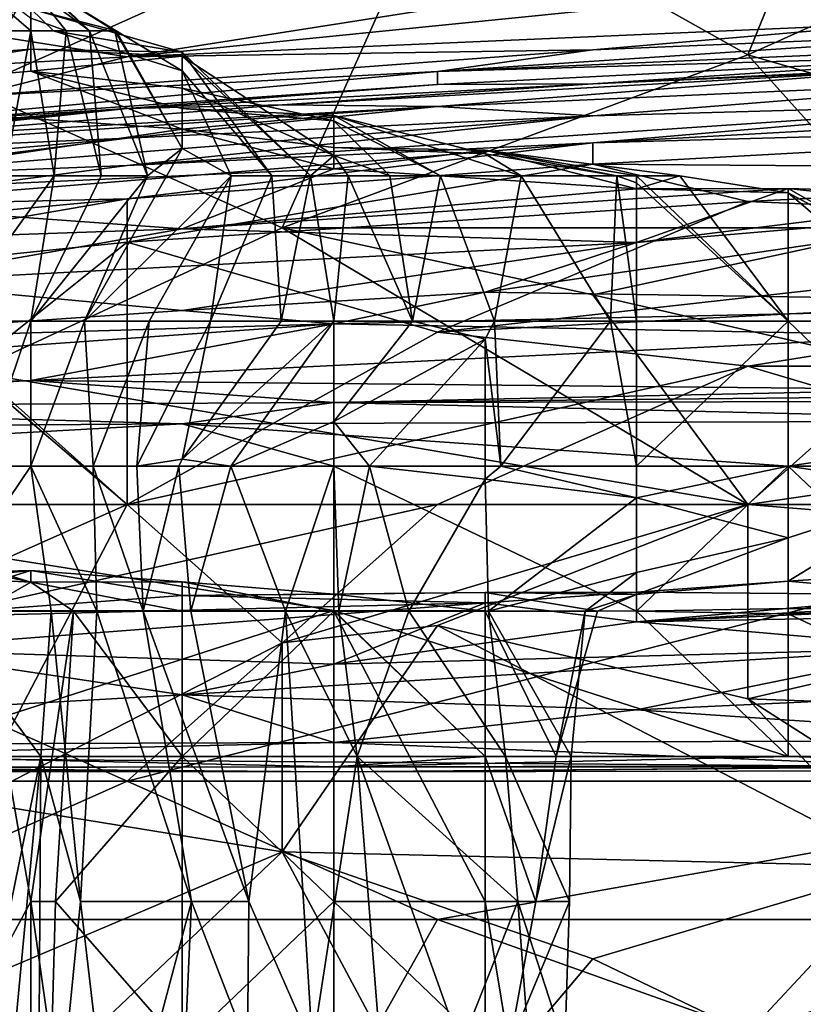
# Model space of a CAD drawing. Extents: x -1.05 to 1.05, y -0.36 to 0.36.
# Tile 73 of 226: x -0.7814 to -0.7523, y 0.2421 to 0.2786. Entities that reach past the tile are written whole.
import ezdxf

# ---------------------------------------------------------------- set-up
doc = ezdxf.new("R2010")
doc.units = 0

msp = doc.modelspace()

# ---------------------------------------------------------------- linework, layer by layer
for points in [[(-0.765884, 0.283746, 0.794857), (-0.754365, 0.277287, 0.785027), (-0.748606, 0.291403, 0.8009)], [(-0.742847, 0.282475, 0.789942), (-0.748606, 0.291403, 0.8009), (-0.754365, 0.277287, 0.785027)], [(-0.79468, 0.276003, 0.795621), (-0.783162, 0.276003, 0.791528), (-0.777402, 0.28627, 0.800036)], [(-0.79468, 0.276003, 0.795621), (-0.777402, 0.28627, 0.800036), (-0.79468, 0.28627, 0.804726)], [(-0.765884, 0.283746, 0.794857), (-0.777402, 0.28627, 0.800036), (-0.783162, 0.276003, 0.791528)], [(-0.783162, 0.276003, 0.791528), (-0.771643, 0.27087, 0.781942), (-0.765884, 0.283746, 0.794857)], [(-0.771643, 0.27087, 0.781942), (-0.754365, 0.277287, 0.785027), (-0.765884, 0.283746, 0.794857)], [(-0.780974, 0.278172, 0.161682), (-0.786593, 0.283021, 0.158953), (-0.780974, 0.278642, 0.162688)], [(-0.780974, 0.278172, 0.161682), (-0.781795, 0.278172, 0.158953), (-0.786593, 0.283021, 0.158953)], [(-0.754365, 0.277287, 0.785027), (-0.737088, 0.272272, 0.775197), (-0.742847, 0.282475, 0.789942)], [(-0.780974, 0.280248, 0.170159), (-0.780974, 0.280121, 0.173894), (-0.778798, 0.278172, 0.170159)], [(-0.780974, 0.27981, 0.166424), (-0.780974, 0.280248, 0.170159), (-0.778798, 0.278172, 0.170159)], [(-0.777402, 0.277209, 0.480305), (-0.788921, 0.279023, 0.509794), (-0.760125, 0.279924, 0.49505)], [(-0.777859, 0.278172, 0.177629), (-0.780974, 0.280121, 0.173894), (-0.777802, 0.278172, 0.181365)], [(-0.780974, 0.280121, 0.173894), (-0.780974, 0.27899, 0.181365), (-0.777802, 0.278172, 0.181365)], [(-0.778798, 0.278172, 0.170159), (-0.780974, 0.280121, 0.173894), (-0.777859, 0.278172, 0.177629)], [(-0.777402, 0.277209, 0.480305), (-0.748606, 0.280118, 0.490135), (-0.748606, 0.278458, 0.470475)], [(-0.777402, 0.277209, 0.480305), (-0.760125, 0.279924, 0.49505), (-0.748606, 0.280118, 0.490135)], [(-0.779662, 0.278172, 0.166424), (-0.780974, 0.27981, 0.166424), (-0.778798, 0.278172, 0.170159)], [(-0.780974, 0.278642, 0.162688), (-0.780974, 0.27981, 0.166424), (-0.779662, 0.278172, 0.166424)], [(-0.800439, 0.275909, 0.49505), (-0.788921, 0.279023, 0.509794), (-0.777402, 0.277209, 0.480305)], [(-0.786593, 0.278907, 0.181365), (-0.797831, 0.276226, 0.192571), (-0.780974, 0.27899, 0.181365)], [(-0.797831, 0.276226, 0.192571), (-0.780974, 0.277497, 0.188835), (-0.780974, 0.27899, 0.181365)], [(-0.777802, 0.278172, 0.181365), (-0.780974, 0.27899, 0.181365), (-0.780131, 0.278172, 0.1851)], [(-0.780974, 0.27899, 0.181365), (-0.780974, 0.277497, 0.188835), (-0.775355, 0.277385, 0.1851)], [(-0.780974, 0.27899, 0.181365), (-0.775355, 0.277385, 0.1851), (-0.780131, 0.278172, 0.1851)], [(-0.780974, 0.278172, 0.161682), (-0.780974, 0.278642, 0.162688), (-0.779662, 0.278172, 0.166424)], [(-0.777402, 0.277209, 0.480305), (-0.748606, 0.278458, 0.470475), (-0.760125, 0.277463, 0.46556)], [(-0.765884, 0.276667, 0.455731), (-0.742847, 0.278189, 0.460645), (-0.725569, 0.278412, 0.445901)], [(-0.765884, 0.276667, 0.455731), (-0.725569, 0.278412, 0.445901), (-0.742847, 0.277349, 0.421326)], [(-0.760125, 0.277463, 0.46556), (-0.748606, 0.278458, 0.470475), (-0.742847, 0.278189, 0.460645)], [(-0.781944, 0.272788, 0.162688), (-0.780974, 0.278172, 0.161682), (-0.780101, 0.272788, 0.166424)], [(-0.780974, 0.278172, 0.161682), (-0.781944, 0.272788, 0.162688), (-0.781795, 0.278172, 0.158953)], [(-0.780101, 0.272788, 0.166424), (-0.780974, 0.278172, 0.161682), (-0.779662, 0.278172, 0.166424)], [(-0.775355, 0.277385, 0.1851), (-0.775355, 0.276686, 0.181365), (-0.780131, 0.278172, 0.1851)], [(-0.780131, 0.278172, 0.1851), (-0.775355, 0.276686, 0.181365), (-0.777802, 0.278172, 0.181365)], [(-0.780101, 0.272788, 0.166424), (-0.779662, 0.278172, 0.166424), (-0.778356, 0.272788, 0.170159)], [(-0.779662, 0.278172, 0.166424), (-0.778798, 0.278172, 0.170159), (-0.778356, 0.272788, 0.170159)], [(-0.776644, 0.272788, 0.173894), (-0.778798, 0.278172, 0.170159), (-0.777859, 0.278172, 0.177629)], [(-0.778356, 0.272788, 0.170159), (-0.778798, 0.278172, 0.170159), (-0.776644, 0.272788, 0.173894)], [(-0.777802, 0.278172, 0.181365), (-0.775355, 0.273808, 0.177629), (-0.777859, 0.278172, 0.177629)], [(-0.775355, 0.273808, 0.177629), (-0.776644, 0.272788, 0.173894), (-0.777859, 0.278172, 0.177629)], [(-0.775355, 0.276686, 0.181365), (-0.775355, 0.273808, 0.177629), (-0.777802, 0.278172, 0.181365)], [(-0.765884, 0.276667, 0.455731), (-0.760125, 0.277463, 0.46556), (-0.742847, 0.278189, 0.460645)], [(-0.760125, 0.276209, 0.382007), (-0.742847, 0.277349, 0.421326), (-0.725569, 0.277727, 0.372178)], [(-0.760125, 0.276209, 0.382007), (-0.725569, 0.277727, 0.372178), (-0.737088, 0.277316, 0.357433)], [(-0.797831, 0.276226, 0.192571), (-0.792212, 0.275699, 0.196306), (-0.780974, 0.277497, 0.188835)], [(-0.792212, 0.275699, 0.196306), (-0.780974, 0.276682, 0.192571), (-0.780974, 0.277497, 0.188835)], [(-0.783162, 0.275746, 0.46556), (-0.760125, 0.277463, 0.46556), (-0.765884, 0.276667, 0.455731)], [(-0.783162, 0.275746, 0.46556), (-0.777402, 0.277209, 0.480305), (-0.760125, 0.277463, 0.46556)], [(-0.780974, 0.277497, 0.188835), (-0.780974, 0.276682, 0.192571), (-0.775355, 0.277231, 0.188835)], [(-0.780974, 0.277497, 0.188835), (-0.775355, 0.277231, 0.188835), (-0.775355, 0.277385, 0.1851)], [(-0.772025, 0.272788, 0.1851), (-0.775355, 0.277385, 0.1851), (-0.770593, 0.272788, 0.188835)], [(-0.775355, 0.277385, 0.1851), (-0.775355, 0.277231, 0.188835), (-0.770593, 0.272788, 0.188835)], [(-0.775355, 0.276686, 0.181365), (-0.775355, 0.277385, 0.1851), (-0.772025, 0.272788, 0.1851)], [(-0.771643, 0.27087, 0.781942), (-0.748606, 0.27087, 0.775369), (-0.754365, 0.277287, 0.785027)], [(-0.765884, 0.276181, 0.431156), (-0.765884, 0.276667, 0.455731), (-0.742847, 0.277349, 0.421326)], [(-0.765884, 0.276181, 0.431156), (-0.742847, 0.277349, 0.421326), (-0.760125, 0.276209, 0.382007)], [(-0.760125, 0.276209, 0.382007), (-0.737088, 0.277316, 0.357433), (-0.748606, 0.276711, 0.342688)], [(-0.748606, 0.27087, 0.775369), (-0.737088, 0.272272, 0.775197), (-0.754365, 0.277287, 0.785027)], [(-0.783162, 0.275746, 0.46556), (-0.800439, 0.275909, 0.49505), (-0.777402, 0.277209, 0.480305)], [(-0.780974, 0.276682, 0.192571), (-0.775355, 0.276041, 0.196306), (-0.775355, 0.277231, 0.188835)], [(-0.769735, 0.273551, 0.192571), (-0.775355, 0.277231, 0.188835), (-0.775355, 0.276041, 0.196306)], [(-0.770593, 0.272788, 0.188835), (-0.775355, 0.277231, 0.188835), (-0.769735, 0.273551, 0.192571)], [(-0.792212, 0.275699, 0.196306), (-0.775355, 0.274528, 0.203776), (-0.780974, 0.276682, 0.192571)], [(-0.788921, 0.274557, 0.445901), (-0.765884, 0.276667, 0.455731), (-0.765884, 0.276181, 0.431156)], [(-0.765884, 0.276667, 0.455731), (-0.788921, 0.274557, 0.445901), (-0.783162, 0.275746, 0.46556)], [(-0.780974, 0.276682, 0.192571), (-0.775355, 0.275291, 0.200041), (-0.775355, 0.276041, 0.196306)], [(-0.780974, 0.276682, 0.192571), (-0.775355, 0.274528, 0.203776), (-0.775355, 0.275291, 0.200041)], [(-0.77354, 0.272788, 0.181365), (-0.775355, 0.276686, 0.181365), (-0.772025, 0.272788, 0.1851)], [(-0.775355, 0.273808, 0.177629), (-0.775355, 0.276686, 0.181365), (-0.77354, 0.272788, 0.181365)], [(-0.771643, 0.275424, 0.352518), (-0.760125, 0.276209, 0.382007), (-0.748606, 0.276711, 0.342688)], [(-0.765884, 0.275364, 0.327944), (-0.771643, 0.275424, 0.352518), (-0.748606, 0.276711, 0.342688)], [(-0.765884, 0.275364, 0.327944), (-0.748606, 0.276711, 0.342688), (-0.742847, 0.276397, 0.318114)], [(-0.777402, 0.275296, 0.426241), (-0.765884, 0.276181, 0.431156), (-0.760125, 0.276209, 0.382007)], [(-0.771643, 0.275424, 0.352518), (-0.777402, 0.275296, 0.426241), (-0.760125, 0.276209, 0.382007)], [(-0.742847, 0.276397, 0.318114), (-0.760125, 0.275015, 0.308284), (-0.765884, 0.275364, 0.327944)], [(-0.742847, 0.275498, 0.298455), (-0.760125, 0.275015, 0.308284), (-0.742847, 0.276397, 0.318114)], [(-0.777402, 0.275296, 0.426241), (-0.788921, 0.274557, 0.445901), (-0.765884, 0.276181, 0.431156)], [(-0.783162, 0.265527, 0.780112), (-0.771643, 0.27087, 0.781942), (-0.783162, 0.276003, 0.791528)], [(-0.775355, 0.276041, 0.196306), (-0.775355, 0.275291, 0.200041), (-0.769735, 0.27484, 0.196306)], [(-0.775355, 0.276041, 0.196306), (-0.769735, 0.27484, 0.196306), (-0.769735, 0.273551, 0.192571)], [(-0.792212, 0.275699, 0.196306), (-0.792212, 0.272042, 0.214982), (-0.775355, 0.274528, 0.203776)], [(-0.777402, 0.273182, 0.298455), (-0.760125, 0.275015, 0.308284), (-0.742847, 0.275498, 0.298455)], [(-0.777402, 0.273182, 0.298455), (-0.742847, 0.275498, 0.298455), (-0.760125, 0.274023, 0.29354)], [(-0.760125, 0.274023, 0.29354), (-0.742847, 0.275498, 0.298455), (-0.731328, 0.275617, 0.29354)], [(-0.760125, 0.274023, 0.29354), (-0.731328, 0.275617, 0.29354), (-0.731328, 0.274812, 0.288625)], [(-0.800439, 0.273348, 0.450816), (-0.788921, 0.274557, 0.445901), (-0.777402, 0.275296, 0.426241)], [(-0.800439, 0.273048, 0.426241), (-0.800439, 0.273348, 0.450816), (-0.777402, 0.275296, 0.426241)], [(-0.79468, 0.273651, 0.401667), (-0.800439, 0.273048, 0.426241), (-0.777402, 0.275296, 0.426241)], [(-0.79468, 0.273437, 0.347603), (-0.765884, 0.275364, 0.327944), (-0.777402, 0.274195, 0.318114)], [(-0.79468, 0.273437, 0.347603), (-0.788921, 0.274072, 0.357433), (-0.765884, 0.275364, 0.327944)], [(-0.79468, 0.273651, 0.401667), (-0.777402, 0.275296, 0.426241), (-0.788921, 0.274072, 0.357433)], [(-0.788921, 0.274072, 0.357433), (-0.777402, 0.275296, 0.426241), (-0.771643, 0.275424, 0.352518)], [(-0.788921, 0.274072, 0.357433), (-0.771643, 0.275424, 0.352518), (-0.765884, 0.275364, 0.327944)], [(-0.777402, 0.274195, 0.318114), (-0.765884, 0.275364, 0.327944), (-0.760125, 0.275015, 0.308284)], [(-0.775355, 0.275291, 0.200041), (-0.769735, 0.275038, 0.200041), (-0.769735, 0.27484, 0.196306)], [(-0.775355, 0.275291, 0.200041), (-0.775355, 0.274528, 0.203776), (-0.769735, 0.275038, 0.200041)], [(-0.788921, 0.272724, 0.308284), (-0.777402, 0.274195, 0.318114), (-0.760125, 0.275015, 0.308284)], [(-0.788921, 0.272724, 0.308284), (-0.760125, 0.275015, 0.308284), (-0.777402, 0.273182, 0.298455)], [(-0.775355, 0.274528, 0.203776), (-0.769735, 0.27384, 0.207512), (-0.769735, 0.275038, 0.200041)], [(-0.764116, 0.273604, 0.203776), (-0.769735, 0.275038, 0.200041), (-0.769735, 0.27384, 0.207512)], [(-0.762783, 0.272788, 0.203776), (-0.769735, 0.275038, 0.200041), (-0.764116, 0.273604, 0.203776)], [(-0.762783, 0.272788, 0.203776), (-0.765773, 0.272788, 0.200041), (-0.769735, 0.275038, 0.200041)], [(-0.769735, 0.27484, 0.196306), (-0.769735, 0.275038, 0.200041), (-0.765773, 0.272788, 0.200041)], [(-0.767652, 0.272788, 0.196306), (-0.769735, 0.27484, 0.196306), (-0.765773, 0.272788, 0.200041)], [(-0.769735, 0.273551, 0.192571), (-0.769735, 0.27484, 0.196306), (-0.767652, 0.272788, 0.196306)], [(-0.760125, 0.273224, 0.288625), (-0.760125, 0.274023, 0.29354), (-0.731328, 0.274812, 0.288625)], [(-0.760125, 0.273224, 0.288625), (-0.731328, 0.274812, 0.288625), (-0.731328, 0.27301, 0.28371)], [(-0.769735, 0.273053, 0.211247), (-0.775355, 0.274528, 0.203776), (-0.792212, 0.272042, 0.214982)], [(-0.775355, 0.274528, 0.203776), (-0.769735, 0.273053, 0.211247), (-0.769735, 0.27384, 0.207512)], [(-0.800439, 0.272141, 0.323029), (-0.79468, 0.273437, 0.347603), (-0.777402, 0.274195, 0.318114)], [(-0.788921, 0.272724, 0.308284), (-0.800439, 0.272141, 0.323029), (-0.777402, 0.274195, 0.318114)], [(-0.788921, 0.27167, 0.29354), (-0.777402, 0.273182, 0.298455), (-0.760125, 0.274023, 0.29354)], [(-0.788921, 0.27167, 0.29354), (-0.760125, 0.274023, 0.29354), (-0.777402, 0.271941, 0.288625)], [(-0.777402, 0.271941, 0.288625), (-0.760125, 0.274023, 0.29354), (-0.760125, 0.273224, 0.288625)], [(-0.778979, 0.267404, 0.177629), (-0.775355, 0.273808, 0.177629), (-0.77354, 0.272788, 0.181365)], [(-0.776644, 0.272788, 0.173894), (-0.775355, 0.273808, 0.177629), (-0.778979, 0.267404, 0.177629)], [(-0.769735, 0.27384, 0.207512), (-0.769735, 0.273053, 0.211247), (-0.764116, 0.273743, 0.207512)], [(-0.769735, 0.27384, 0.207512), (-0.764116, 0.273743, 0.207512), (-0.764116, 0.273604, 0.203776)], [(-0.769735, 0.273053, 0.211247), (-0.758497, 0.272317, 0.214982), (-0.764116, 0.273743, 0.207512)], [(-0.764116, 0.273743, 0.207512), (-0.758497, 0.272317, 0.214982), (-0.756893, 0.272788, 0.211247)], [(-0.758497, 0.272788, 0.209123), (-0.764116, 0.273743, 0.207512), (-0.756893, 0.272788, 0.211247)], [(-0.758497, 0.272788, 0.209123), (-0.759223, 0.272788, 0.207512), (-0.764116, 0.273743, 0.207512)], [(-0.764116, 0.273604, 0.203776), (-0.764116, 0.273743, 0.207512), (-0.759223, 0.272788, 0.207512)], [(-0.770593, 0.272788, 0.188835), (-0.769735, 0.273551, 0.192571), (-0.769199, 0.272788, 0.192571)], [(-0.769199, 0.272788, 0.192571), (-0.769735, 0.273551, 0.192571), (-0.767652, 0.272788, 0.196306)], [(-0.762783, 0.272788, 0.203776), (-0.764116, 0.273604, 0.203776), (-0.759223, 0.272788, 0.207512)], [(-0.792212, 0.272042, 0.214982), (-0.775355, 0.270829, 0.222453), (-0.769735, 0.273053, 0.211247)], [(-0.788921, 0.272724, 0.308284), (-0.777402, 0.273182, 0.298455), (-0.788921, 0.27167, 0.29354)], [(-0.777402, 0.270331, 0.28371), (-0.777402, 0.271941, 0.288625), (-0.760125, 0.273224, 0.288625)], [(-0.777402, 0.270331, 0.28371), (-0.760125, 0.273224, 0.288625), (-0.754365, 0.27184, 0.28371)], [(-0.769735, 0.273053, 0.211247), (-0.775355, 0.270829, 0.222453), (-0.758497, 0.272317, 0.214982)], [(-0.754365, 0.27184, 0.28371), (-0.760125, 0.273224, 0.288625), (-0.731328, 0.27301, 0.28371)], [(-0.731328, 0.27301, 0.28371), (-0.731328, 0.27087, 0.280773), (-0.754365, 0.27184, 0.28371)], [(-0.780974, 0.267404, 0.174055), (-0.783968, 0.267404, 0.166424), (-0.780101, 0.272788, 0.166424)], [(-0.783968, 0.267404, 0.166424), (-0.781944, 0.272788, 0.162688), (-0.780101, 0.272788, 0.166424)], [(-0.780974, 0.267404, 0.174055), (-0.776644, 0.272788, 0.173894), (-0.778979, 0.267404, 0.177629)], [(-0.776644, 0.272788, 0.173894), (-0.780974, 0.267404, 0.174055), (-0.778356, 0.272788, 0.170159)], [(-0.778356, 0.272788, 0.170159), (-0.780974, 0.267404, 0.174055), (-0.780101, 0.272788, 0.166424)], [(-0.776582, 0.267404, 0.181365), (-0.778979, 0.267404, 0.177629), (-0.77354, 0.272788, 0.181365)], [(-0.776582, 0.267404, 0.181365), (-0.77354, 0.272788, 0.181365), (-0.774304, 0.267404, 0.1851)], [(-0.774304, 0.267404, 0.1851), (-0.772025, 0.272788, 0.1851), (-0.771679, 0.267404, 0.188835)], [(-0.774304, 0.267404, 0.1851), (-0.77354, 0.272788, 0.181365), (-0.772025, 0.272788, 0.1851)], [(-0.772025, 0.272788, 0.1851), (-0.770593, 0.272788, 0.188835), (-0.771679, 0.267404, 0.188835)], [(-0.770593, 0.272788, 0.188835), (-0.769735, 0.267404, 0.191464), (-0.771679, 0.267404, 0.188835)], [(-0.769735, 0.267404, 0.191464), (-0.770593, 0.272788, 0.188835), (-0.769199, 0.272788, 0.192571)], [(-0.769735, 0.267404, 0.191464), (-0.769199, 0.272788, 0.192571), (-0.766814, 0.267404, 0.196306)], [(-0.769199, 0.272788, 0.192571), (-0.767652, 0.272788, 0.196306), (-0.766814, 0.267404, 0.196306)], [(-0.766814, 0.267404, 0.196306), (-0.767652, 0.272788, 0.196306), (-0.765773, 0.272788, 0.200041)], [(-0.763769, 0.267404, 0.200041), (-0.766814, 0.267404, 0.196306), (-0.765773, 0.272788, 0.200041)], [(-0.765773, 0.272788, 0.200041), (-0.762783, 0.272788, 0.203776), (-0.763769, 0.267404, 0.200041)], [(-0.763769, 0.267404, 0.200041), (-0.762783, 0.272788, 0.203776), (-0.759461, 0.267404, 0.203776)], [(-0.759461, 0.267404, 0.203776), (-0.762783, 0.272788, 0.203776), (-0.759223, 0.272788, 0.207512)], [(-0.758497, 0.267404, 0.204498), (-0.759461, 0.267404, 0.203776), (-0.759223, 0.272788, 0.207512)], [(-0.758497, 0.267404, 0.204498), (-0.759223, 0.272788, 0.207512), (-0.758497, 0.272534, 0.207512)], [(-0.759223, 0.272788, 0.207512), (-0.758497, 0.272788, 0.209123), (-0.758497, 0.272534, 0.207512)], [(-0.758497, 0.272317, 0.214982), (-0.752878, 0.272159, 0.211247), (-0.756893, 0.272788, 0.211247)], [(-0.752878, 0.267404, 0.207933), (-0.758497, 0.272534, 0.207512), (-0.758497, 0.272788, 0.209123)], [(-0.752878, 0.267404, 0.207933), (-0.758497, 0.272788, 0.209123), (-0.756893, 0.272788, 0.211247)], [(-0.752878, 0.267404, 0.207933), (-0.756893, 0.272788, 0.211247), (-0.752878, 0.272159, 0.211247)], [(-0.775355, 0.270829, 0.222453), (-0.758497, 0.27032, 0.226188), (-0.752878, 0.272323, 0.214982)], [(-0.775355, 0.270829, 0.222453), (-0.752878, 0.272323, 0.214982), (-0.758497, 0.272317, 0.214982)], [(-0.758497, 0.267404, 0.204498), (-0.758497, 0.272534, 0.207512), (-0.752878, 0.267404, 0.207933)], [(-0.752878, 0.272323, 0.214982), (-0.758497, 0.27032, 0.226188), (-0.747259, 0.271699, 0.218717)], [(-0.758497, 0.272317, 0.214982), (-0.752878, 0.272323, 0.214982), (-0.752878, 0.272159, 0.211247)], [(-0.752878, 0.272323, 0.214982), (-0.747259, 0.271699, 0.218717), (-0.747259, 0.272148, 0.214982)], [(-0.752878, 0.272323, 0.214982), (-0.747259, 0.272148, 0.214982), (-0.747259, 0.269149, 0.211247)], [(-0.752878, 0.272159, 0.211247), (-0.752878, 0.272323, 0.214982), (-0.747259, 0.269149, 0.211247)], [(-0.803451, 0.269853, 0.226188), (-0.775355, 0.270829, 0.222453), (-0.792212, 0.272042, 0.214982)], [(-0.79468, 0.270318, 0.288625), (-0.777402, 0.271941, 0.288625), (-0.800439, 0.267959, 0.28371)], [(-0.800439, 0.267959, 0.28371), (-0.777402, 0.271941, 0.288625), (-0.777402, 0.270331, 0.28371)], [(-0.79468, 0.270318, 0.288625), (-0.788921, 0.27167, 0.29354), (-0.777402, 0.271941, 0.288625)], [(-0.777402, 0.270331, 0.28371), (-0.754365, 0.27184, 0.28371), (-0.765884, 0.266987, 0.278795)], [(-0.754365, 0.27184, 0.28371), (-0.731328, 0.27087, 0.280773), (-0.765884, 0.266987, 0.278795)], [(-0.747259, 0.267404, 0.210427), (-0.752878, 0.267404, 0.207933), (-0.752878, 0.272159, 0.211247)], [(-0.747259, 0.269149, 0.211247), (-0.747259, 0.267404, 0.210427), (-0.752878, 0.272159, 0.211247)], [(-0.764116, 0.268477, 0.237394), (-0.73602, 0.268045, 0.241129), (-0.741639, 0.27176, 0.218717)], [(-0.758497, 0.27032, 0.226188), (-0.764116, 0.268477, 0.237394), (-0.741639, 0.27176, 0.218717)], [(-0.747259, 0.271699, 0.218717), (-0.758497, 0.27032, 0.226188), (-0.741639, 0.27176, 0.218717)], [(-0.803451, 0.269853, 0.226188), (-0.786593, 0.268852, 0.233658), (-0.775355, 0.270829, 0.222453)], [(-0.786593, 0.268852, 0.233658), (-0.758497, 0.27032, 0.226188), (-0.775355, 0.270829, 0.222453)], [(-0.783162, 0.265527, 0.780112), (-0.754365, 0.260604, 0.762447), (-0.771643, 0.27087, 0.781942)], [(-0.771643, 0.27087, 0.781942), (-0.760125, 0.268374, 0.775197), (-0.748606, 0.27087, 0.775369)], [(-0.754365, 0.260604, 0.762447), (-0.760125, 0.268374, 0.775197), (-0.771643, 0.27087, 0.781942)], [(-0.765884, 0.266987, 0.278795), (-0.731328, 0.27087, 0.280773), (-0.737088, 0.268486, 0.278795)], [(-0.760125, 0.268374, 0.775197), (-0.748606, 0.265737, 0.768136), (-0.748606, 0.27087, 0.775369)], [(-0.783162, 0.265737, 0.278614), (-0.800439, 0.267959, 0.28371), (-0.777402, 0.270331, 0.28371)], [(-0.786593, 0.268852, 0.233658), (-0.775355, 0.267798, 0.241129), (-0.758497, 0.27032, 0.226188)], [(-0.777402, 0.270331, 0.28371), (-0.777402, 0.260604, 0.275621), (-0.783162, 0.265737, 0.278614)], [(-0.765884, 0.266987, 0.278795), (-0.777402, 0.260604, 0.275621), (-0.777402, 0.270331, 0.28371)], [(-0.775355, 0.267798, 0.241129), (-0.764116, 0.268477, 0.237394), (-0.758497, 0.27032, 0.226188)], [(-0.792212, 0.266639, 0.2486), (-0.775355, 0.267798, 0.241129), (-0.786593, 0.268852, 0.233658)], [(-0.775355, 0.267798, 0.241129), (-0.769735, 0.267302, 0.244864), (-0.764116, 0.268477, 0.237394)], [(-0.764116, 0.268477, 0.237394), (-0.769735, 0.267302, 0.244864), (-0.73602, 0.268045, 0.241129)], [(-0.737088, 0.268486, 0.278795), (-0.754365, 0.265737, 0.277476), (-0.765884, 0.266987, 0.278795)], [(-0.748606, 0.265737, 0.768136), (-0.760125, 0.268374, 0.775197), (-0.754365, 0.260604, 0.762447)], [(-0.71981, 0.265737, 0.276764), (-0.754365, 0.265737, 0.277476), (-0.737088, 0.268486, 0.278795)], [(-0.792212, 0.266639, 0.2486), (-0.769735, 0.267302, 0.244864), (-0.775355, 0.267798, 0.241129)], [(-0.769735, 0.267302, 0.244864), (-0.747259, 0.266875, 0.2486), (-0.73602, 0.268045, 0.241129)], [(-0.80907, 0.264519, 0.263541), (-0.780974, 0.265201, 0.259805), (-0.769735, 0.267302, 0.244864)], [(-0.792212, 0.266639, 0.2486), (-0.80907, 0.264519, 0.263541), (-0.769735, 0.267302, 0.244864)], [(-0.784605, 0.256636, 0.166424), (-0.780974, 0.267404, 0.174055), (-0.780974, 0.26202, 0.17567)], [(-0.783968, 0.267404, 0.166424), (-0.780974, 0.267404, 0.174055), (-0.784605, 0.256636, 0.166424)], [(-0.780974, 0.26202, 0.17567), (-0.778979, 0.267404, 0.177629), (-0.778663, 0.26202, 0.181365)], [(-0.780974, 0.26202, 0.17567), (-0.780974, 0.267404, 0.174055), (-0.778979, 0.267404, 0.177629)], [(-0.780974, 0.265201, 0.259805), (-0.747259, 0.266875, 0.2486), (-0.769735, 0.267302, 0.244864)], [(-0.778979, 0.267404, 0.177629), (-0.776582, 0.267404, 0.181365), (-0.778663, 0.26202, 0.181365)], [(-0.777033, 0.26202, 0.1851), (-0.778663, 0.26202, 0.181365), (-0.776582, 0.267404, 0.181365)], [(-0.774304, 0.267404, 0.1851), (-0.775355, 0.262286, 0.188835), (-0.777033, 0.26202, 0.1851)], [(-0.774304, 0.267404, 0.1851), (-0.777033, 0.26202, 0.1851), (-0.776582, 0.267404, 0.181365)], [(-0.775355, 0.262286, 0.188835), (-0.769735, 0.267404, 0.191464), (-0.773554, 0.26202, 0.192571)], [(-0.775355, 0.262286, 0.188835), (-0.771679, 0.267404, 0.188835), (-0.769735, 0.267404, 0.191464)], [(-0.771679, 0.267404, 0.188835), (-0.775355, 0.262286, 0.188835), (-0.774304, 0.267404, 0.1851)], [(-0.769735, 0.267404, 0.191464), (-0.769735, 0.263677, 0.196306), (-0.773554, 0.26202, 0.192571)], [(-0.769735, 0.263677, 0.196306), (-0.766814, 0.267404, 0.196306), (-0.764116, 0.266735, 0.200041)], [(-0.766814, 0.267404, 0.196306), (-0.769735, 0.263677, 0.196306), (-0.769735, 0.267404, 0.191464)], [(-0.766814, 0.267404, 0.196306), (-0.763769, 0.267404, 0.200041), (-0.764116, 0.266735, 0.200041)], [(-0.764116, 0.266735, 0.200041), (-0.763769, 0.267404, 0.200041), (-0.763535, 0.26202, 0.203776)], [(-0.763535, 0.26202, 0.203776), (-0.763769, 0.267404, 0.200041), (-0.759461, 0.267404, 0.203776)], [(-0.759461, 0.267404, 0.203776), (-0.758497, 0.26202, 0.206284), (-0.763535, 0.26202, 0.203776)], [(-0.758497, 0.267404, 0.204498), (-0.758497, 0.26202, 0.206284), (-0.759461, 0.267404, 0.203776)], [(-0.752878, 0.26202, 0.208738), (-0.758497, 0.26202, 0.206284), (-0.752878, 0.267404, 0.207933)], [(-0.758497, 0.26202, 0.206284), (-0.758497, 0.267404, 0.204498), (-0.752878, 0.267404, 0.207933)], [(-0.747259, 0.26202, 0.210728), (-0.752878, 0.267404, 0.207933), (-0.747259, 0.267404, 0.210427)], [(-0.752878, 0.26202, 0.208738), (-0.752878, 0.267404, 0.207933), (-0.747259, 0.26202, 0.210728)], [(-0.780974, 0.265201, 0.259805), (-0.747259, 0.26487, 0.263541), (-0.747259, 0.266875, 0.2486)], [(-0.754365, 0.265737, 0.277476), (-0.777402, 0.260604, 0.275621), (-0.765884, 0.266987, 0.278795)], [(-0.769735, 0.263677, 0.196306), (-0.764116, 0.266735, 0.200041), (-0.768411, 0.26202, 0.200041)], [(-0.764116, 0.261541, 0.203776), (-0.768411, 0.26202, 0.200041), (-0.764116, 0.266735, 0.200041)], [(-0.764116, 0.261541, 0.203776), (-0.764116, 0.266735, 0.200041), (-0.763535, 0.26202, 0.203776)], [(-0.79468, 0.260604, 0.276264), (-0.783162, 0.265737, 0.278614), (-0.777402, 0.260604, 0.275621)], [(-0.765884, 0.260604, 0.275372), (-0.777402, 0.260604, 0.275621), (-0.754365, 0.265737, 0.277476)], [(-0.765884, 0.260604, 0.275372), (-0.754365, 0.265737, 0.277476), (-0.737088, 0.260604, 0.274957)], [(-0.737088, 0.260604, 0.274957), (-0.754365, 0.265737, 0.277476), (-0.71981, 0.265737, 0.276764)], [(-0.754365, 0.260604, 0.762447), (-0.737088, 0.263124, 0.760453), (-0.748606, 0.265737, 0.768136)], [(-0.788921, 0.255471, 0.771031), (-0.777402, 0.260604, 0.771876), (-0.783162, 0.265527, 0.780112)], [(-0.777402, 0.260604, 0.771876), (-0.754365, 0.260604, 0.762447), (-0.783162, 0.265527, 0.780112)], [(-0.80907, 0.264519, 0.263541), (-0.797831, 0.264231, 0.267276), (-0.780974, 0.265201, 0.259805)], [(-0.797831, 0.264231, 0.267276), (-0.769735, 0.264382, 0.267276), (-0.780974, 0.265201, 0.259805)], [(-0.780974, 0.265201, 0.259805), (-0.769735, 0.264382, 0.267276), (-0.747259, 0.26487, 0.263541)], [(-0.769735, 0.264382, 0.267276), (-0.719162, 0.264467, 0.267276), (-0.719162, 0.264886, 0.263541)], [(-0.747259, 0.26487, 0.263541), (-0.769735, 0.264382, 0.267276), (-0.719162, 0.264886, 0.263541)], [(-0.80907, 0.263363, 0.271011), (-0.775355, 0.263595, 0.271011), (-0.797831, 0.264231, 0.267276)], [(-0.797831, 0.264231, 0.267276), (-0.775355, 0.263595, 0.271011), (-0.769735, 0.264382, 0.267276)], [(-0.775355, 0.263595, 0.271011), (-0.741639, 0.263701, 0.271011), (-0.769735, 0.264382, 0.267276)], [(-0.769735, 0.264382, 0.267276), (-0.741639, 0.263701, 0.271011), (-0.719162, 0.264467, 0.267276)], [(-0.80907, 0.263363, 0.271011), (-0.803451, 0.26202, 0.272576), (-0.775355, 0.263595, 0.271011)], [(-0.803451, 0.26202, 0.272576), (-0.769735, 0.26202, 0.27274), (-0.775355, 0.263595, 0.271011)], [(-0.775355, 0.263595, 0.271011), (-0.752878, 0.26202, 0.272787), (-0.741639, 0.263701, 0.271011)], [(-0.769735, 0.26202, 0.27274), (-0.752878, 0.26202, 0.272787), (-0.775355, 0.263595, 0.271011)], [(-0.773554, 0.26202, 0.192571), (-0.769735, 0.263677, 0.196306), (-0.769735, 0.26202, 0.198686)], [(-0.769735, 0.263677, 0.196306), (-0.768411, 0.26202, 0.200041), (-0.769735, 0.26202, 0.198686)], [(-0.752878, 0.26202, 0.272787), (-0.730401, 0.26202, 0.272816), (-0.741639, 0.263701, 0.271011)], [(-0.737088, 0.263124, 0.760453), (-0.754365, 0.260604, 0.762447), (-0.731328, 0.258719, 0.750623)], [(-0.769735, 0.256671, 0.274746), (-0.769735, 0.26202, 0.27274), (-0.803451, 0.26202, 0.272576)], [(-0.803451, 0.256636, 0.274677), (-0.769735, 0.256671, 0.274746), (-0.803451, 0.26202, 0.272576)], [(-0.784605, 0.256636, 0.166424), (-0.780974, 0.26202, 0.17567), (-0.780219, 0.256636, 0.177629)], [(-0.780974, 0.26202, 0.17567), (-0.778663, 0.26202, 0.181365), (-0.77852, 0.256636, 0.181365)], [(-0.780219, 0.256636, 0.177629), (-0.780974, 0.26202, 0.17567), (-0.77852, 0.256636, 0.181365)], [(-0.778663, 0.26202, 0.181365), (-0.777033, 0.26202, 0.1851), (-0.776801, 0.256636, 0.1851)], [(-0.77852, 0.256636, 0.181365), (-0.778663, 0.26202, 0.181365), (-0.776801, 0.256636, 0.1851)], [(-0.777033, 0.26202, 0.1851), (-0.775355, 0.262286, 0.188835), (-0.77548, 0.26202, 0.188835)], [(-0.776801, 0.256636, 0.1851), (-0.777033, 0.26202, 0.1851), (-0.77548, 0.26202, 0.188835)], [(-0.776801, 0.256636, 0.1851), (-0.77548, 0.26202, 0.188835), (-0.775037, 0.256636, 0.188835)], [(-0.775355, 0.262286, 0.188835), (-0.773554, 0.26202, 0.192571), (-0.77548, 0.26202, 0.188835)], [(-0.775037, 0.256636, 0.188835), (-0.77548, 0.26202, 0.188835), (-0.773554, 0.26202, 0.192571)], [(-0.775037, 0.256636, 0.188835), (-0.773554, 0.26202, 0.192571), (-0.771528, 0.256636, 0.196306)], [(-0.773554, 0.26202, 0.192571), (-0.769735, 0.26202, 0.198686), (-0.771528, 0.256636, 0.196306)], [(-0.769735, 0.26202, 0.198686), (-0.769549, 0.256636, 0.200041), (-0.771528, 0.256636, 0.196306)], [(-0.769549, 0.256636, 0.200041), (-0.769735, 0.26202, 0.198686), (-0.768411, 0.26202, 0.200041)], [(-0.752878, 0.26202, 0.272787), (-0.769735, 0.26202, 0.27274), (-0.758497, 0.256644, 0.274746)], [(-0.758497, 0.256644, 0.274746), (-0.769735, 0.26202, 0.27274), (-0.769735, 0.256671, 0.274746)], [(-0.766944, 0.256636, 0.203776), (-0.769549, 0.256636, 0.200041), (-0.768411, 0.26202, 0.200041)], [(-0.764116, 0.261541, 0.203776), (-0.766944, 0.256636, 0.203776), (-0.768411, 0.26202, 0.200041)], [(-0.764116, 0.261541, 0.203776), (-0.763535, 0.26202, 0.203776), (-0.758497, 0.260844, 0.207512)], [(-0.763535, 0.26202, 0.203776), (-0.758497, 0.26202, 0.206284), (-0.758497, 0.260844, 0.207512)], [(-0.752878, 0.256744, 0.274746), (-0.752878, 0.26202, 0.272787), (-0.758497, 0.256644, 0.274746)], [(-0.752878, 0.26202, 0.208738), (-0.752878, 0.259363, 0.211247), (-0.758497, 0.260844, 0.207512)], [(-0.758497, 0.260844, 0.207512), (-0.758497, 0.26202, 0.206284), (-0.752878, 0.26202, 0.208738)], [(-0.747259, 0.26118, 0.211247), (-0.752878, 0.259363, 0.211247), (-0.752878, 0.26202, 0.208738)], [(-0.730401, 0.26202, 0.272816), (-0.752878, 0.26202, 0.272787), (-0.747259, 0.256718, 0.274746)], [(-0.747259, 0.256718, 0.274746), (-0.752878, 0.26202, 0.272787), (-0.752878, 0.256744, 0.274746)], [(-0.747259, 0.26202, 0.210728), (-0.747259, 0.26118, 0.211247), (-0.752878, 0.26202, 0.208738)], [(-0.764116, 0.261541, 0.203776), (-0.763993, 0.256636, 0.207512), (-0.766944, 0.256636, 0.203776)], [(-0.764116, 0.261541, 0.203776), (-0.758497, 0.260844, 0.207512), (-0.763993, 0.256636, 0.207512)], [(-0.747259, 0.26118, 0.211247), (-0.741639, 0.258502, 0.214982), (-0.752878, 0.257759, 0.214982)], [(-0.752878, 0.259363, 0.211247), (-0.747259, 0.26118, 0.211247), (-0.752878, 0.257759, 0.214982)], [(-0.788921, 0.255471, 0.274063), (-0.79468, 0.260604, 0.276264), (-0.777402, 0.260604, 0.275621)], [(-0.788921, 0.255471, 0.274063), (-0.765884, 0.260604, 0.275372), (-0.777402, 0.250338, 0.272496)], [(-0.783162, 0.249576, 0.760453), (-0.777402, 0.260604, 0.771876), (-0.788921, 0.255471, 0.771031)], [(-0.788921, 0.255471, 0.274063), (-0.777402, 0.260604, 0.275621), (-0.765884, 0.260604, 0.275372)], [(-0.771643, 0.255471, 0.762311), (-0.777402, 0.260604, 0.771876), (-0.783162, 0.249576, 0.760453)], [(-0.737088, 0.250338, 0.272378), (-0.777402, 0.250338, 0.272496), (-0.737088, 0.260604, 0.274957)], [(-0.754365, 0.260604, 0.762447), (-0.777402, 0.260604, 0.771876), (-0.771643, 0.255471, 0.762311)], [(-0.777402, 0.250338, 0.272496), (-0.765884, 0.260604, 0.275372), (-0.737088, 0.260604, 0.274957)], [(-0.765884, 0.256103, 0.760453), (-0.754365, 0.260604, 0.762447), (-0.771643, 0.255471, 0.762311)], [(-0.754365, 0.253389, 0.750623), (-0.754365, 0.260604, 0.762447), (-0.765884, 0.256103, 0.760453)], [(-0.758497, 0.260844, 0.207512), (-0.758497, 0.258073, 0.211247), (-0.763993, 0.256636, 0.207512)], [(-0.758497, 0.260844, 0.207512), (-0.752878, 0.259363, 0.211247), (-0.758497, 0.258073, 0.211247)], [(-0.754365, 0.260604, 0.762447), (-0.754365, 0.253389, 0.750623), (-0.731328, 0.258719, 0.750623)], [(-0.780974, 0.257718, 0.214982), (-0.786593, 0.258923, 0.214982), (-0.786593, 0.259438, 0.211247)], [(-0.782857, 0.256636, 0.211247), (-0.780974, 0.257718, 0.214982), (-0.786593, 0.259438, 0.211247)], [(-0.758497, 0.257254, 0.214982), (-0.752878, 0.259363, 0.211247), (-0.752878, 0.257759, 0.214982)], [(-0.758497, 0.258073, 0.211247), (-0.752878, 0.259363, 0.211247), (-0.758497, 0.257254, 0.214982)], [(-0.786593, 0.258923, 0.214982), (-0.780974, 0.257718, 0.214982), (-0.786593, 0.258002, 0.218717)], [(-0.737088, 0.25277, 0.740793), (-0.731328, 0.258719, 0.750623), (-0.754365, 0.253389, 0.750623)], [(-0.752878, 0.257759, 0.214982), (-0.741639, 0.258502, 0.214982), (-0.747259, 0.257248, 0.218717)], [(-0.792212, 0.257025, 0.222453), (-0.780974, 0.258146, 0.218717), (-0.786593, 0.256394, 0.226188)], [(-0.786593, 0.258002, 0.218717), (-0.780974, 0.258146, 0.218717), (-0.792212, 0.257025, 0.222453)], [(-0.780974, 0.258146, 0.218717), (-0.775355, 0.257221, 0.222453), (-0.786593, 0.256394, 0.226188)], [(-0.786593, 0.258002, 0.218717), (-0.780974, 0.257718, 0.214982), (-0.780974, 0.258146, 0.218717)], [(-0.780974, 0.258146, 0.218717), (-0.775355, 0.257725, 0.218717), (-0.775355, 0.257221, 0.222453)], [(-0.775355, 0.257725, 0.218717), (-0.780974, 0.258146, 0.218717), (-0.780974, 0.257718, 0.214982)], [(-0.763993, 0.256636, 0.207512), (-0.758497, 0.258073, 0.211247), (-0.760402, 0.256636, 0.211247)], [(-0.758497, 0.258073, 0.211247), (-0.758497, 0.257254, 0.214982), (-0.760402, 0.256636, 0.211247)], [(-0.782857, 0.256636, 0.211247), (-0.779391, 0.256636, 0.214982), (-0.780974, 0.257718, 0.214982)], [(-0.775355, 0.256636, 0.217488), (-0.775355, 0.257725, 0.218717), (-0.780974, 0.257718, 0.214982)], [(-0.775355, 0.256636, 0.217488), (-0.780974, 0.257718, 0.214982), (-0.779391, 0.256636, 0.214982)], [(-0.775355, 0.257725, 0.218717), (-0.769735, 0.257267, 0.218717), (-0.775355, 0.257221, 0.222453)], [(-0.769735, 0.257267, 0.218717), (-0.775355, 0.257725, 0.218717), (-0.769735, 0.256636, 0.218167)], [(-0.769735, 0.256636, 0.218167), (-0.775355, 0.257725, 0.218717), (-0.775355, 0.256636, 0.217488)], [(-0.758497, 0.257254, 0.214982), (-0.752878, 0.257759, 0.214982), (-0.758497, 0.257347, 0.218717)], [(-0.758497, 0.257347, 0.218717), (-0.752878, 0.257759, 0.214982), (-0.747259, 0.257248, 0.218717)], [(-0.786593, 0.256394, 0.226188), (-0.775355, 0.257221, 0.222453), (-0.764116, 0.256946, 0.222453)], [(-0.769735, 0.257267, 0.218717), (-0.764116, 0.257333, 0.218717), (-0.775355, 0.257221, 0.222453)], [(-0.775355, 0.257221, 0.222453), (-0.764116, 0.257333, 0.218717), (-0.764116, 0.256946, 0.222453)], [(-0.764116, 0.257333, 0.218717), (-0.769735, 0.257267, 0.218717), (-0.764116, 0.256636, 0.217604)], [(-0.764116, 0.256636, 0.217604), (-0.769735, 0.257267, 0.218717), (-0.769735, 0.256636, 0.218167)], [(-0.758497, 0.257254, 0.214982), (-0.758497, 0.257347, 0.218717), (-0.764116, 0.257333, 0.218717)], [(-0.764116, 0.256946, 0.222453), (-0.758497, 0.257347, 0.218717), (-0.758497, 0.256244, 0.226188)], [(-0.764116, 0.257333, 0.218717), (-0.758497, 0.257347, 0.218717), (-0.764116, 0.256946, 0.222453)], [(-0.759946, 0.256636, 0.214982), (-0.758497, 0.257254, 0.214982), (-0.764116, 0.257333, 0.218717)], [(-0.759946, 0.256636, 0.214982), (-0.764116, 0.257333, 0.218717), (-0.764116, 0.256636, 0.217604)], [(-0.760402, 0.256636, 0.211247), (-0.758497, 0.257254, 0.214982), (-0.759946, 0.256636, 0.214982)], [(-0.758497, 0.257347, 0.218717), (-0.747259, 0.257248, 0.218717), (-0.758497, 0.256244, 0.226188)], [(-0.758497, 0.256244, 0.226188), (-0.73602, 0.257248, 0.218717), (-0.724782, 0.256846, 0.222453)], [(-0.741639, 0.257243, 0.218717), (-0.73602, 0.257248, 0.218717), (-0.758497, 0.256244, 0.226188)], [(-0.758497, 0.256244, 0.226188), (-0.747259, 0.257248, 0.218717), (-0.741639, 0.257243, 0.218717)], [(-0.786593, 0.255218, 0.233658), (-0.764116, 0.256946, 0.222453), (-0.769735, 0.254677, 0.237394)], [(-0.786593, 0.256394, 0.226188), (-0.764116, 0.256946, 0.222453), (-0.786593, 0.255218, 0.233658)], [(-0.764116, 0.256946, 0.222453), (-0.758497, 0.256244, 0.226188), (-0.769735, 0.254677, 0.237394)], [(-0.758497, 0.256244, 0.226188), (-0.724782, 0.256846, 0.222453), (-0.747259, 0.255264, 0.233658)], [(-0.786593, 0.251251, 0.271621), (-0.769735, 0.256671, 0.274746), (-0.803451, 0.256636, 0.274677)], [(-0.786593, 0.251251, 0.271621), (-0.769735, 0.251251, 0.271583), (-0.769735, 0.256671, 0.274746)], [(-0.785063, 0.251251, 0.166424), (-0.784605, 0.256636, 0.166424), (-0.780594, 0.251251, 0.177629)], [(-0.784605, 0.256636, 0.166424), (-0.780219, 0.256636, 0.177629), (-0.780594, 0.251251, 0.177629)], [(-0.782857, 0.256636, 0.211247), (-0.783887, 0.240483, 0.211247), (-0.780974, 0.245867, 0.214265)], [(-0.780974, 0.245867, 0.214265), (-0.779391, 0.256636, 0.214982), (-0.782857, 0.256636, 0.211247)], [(-0.780061, 0.245867, 0.214982), (-0.779391, 0.256636, 0.214982), (-0.780974, 0.245867, 0.214265)], [(-0.780594, 0.251251, 0.177629), (-0.780219, 0.256636, 0.177629), (-0.779124, 0.245867, 0.181365)], [(-0.780219, 0.256636, 0.177629), (-0.77852, 0.256636, 0.181365), (-0.779124, 0.245867, 0.181365)], [(-0.779391, 0.256636, 0.214982), (-0.780061, 0.245867, 0.214982), (-0.775355, 0.251251, 0.217013)], [(-0.775355, 0.256636, 0.217488), (-0.779391, 0.256636, 0.214982), (-0.775355, 0.251251, 0.217013)], [(-0.779124, 0.245867, 0.181365), (-0.77852, 0.256636, 0.181365), (-0.775012, 0.245867, 0.188835)], [(-0.77852, 0.256636, 0.181365), (-0.776801, 0.256636, 0.1851), (-0.775012, 0.245867, 0.188835)], [(-0.776801, 0.256636, 0.1851), (-0.775037, 0.256636, 0.188835), (-0.772887, 0.245867, 0.192571)], [(-0.775012, 0.245867, 0.188835), (-0.776801, 0.256636, 0.1851), (-0.772887, 0.245867, 0.192571)], [(-0.775355, 0.251251, 0.217013), (-0.769735, 0.256636, 0.218167), (-0.775355, 0.256636, 0.217488)], [(-0.769735, 0.245867, 0.217798), (-0.769735, 0.256636, 0.218167), (-0.775355, 0.251251, 0.217013)], [(-0.775037, 0.256636, 0.188835), (-0.771528, 0.256636, 0.196306), (-0.772887, 0.245867, 0.192571)], [(-0.772887, 0.245867, 0.192571), (-0.771528, 0.256636, 0.196306), (-0.77052, 0.240483, 0.196306)], [(-0.769549, 0.256636, 0.200041), (-0.768867, 0.251251, 0.200041), (-0.771528, 0.256636, 0.196306)], [(-0.768867, 0.251251, 0.200041), (-0.77052, 0.240483, 0.196306), (-0.771528, 0.256636, 0.196306)], [(-0.764116, 0.251251, 0.271629), (-0.769735, 0.256671, 0.274746), (-0.769735, 0.251251, 0.271583)], [(-0.758497, 0.256644, 0.274746), (-0.769735, 0.256671, 0.274746), (-0.752878, 0.251251, 0.271554)], [(-0.752878, 0.251251, 0.271554), (-0.769735, 0.256671, 0.274746), (-0.764116, 0.251251, 0.271629)], [(-0.764116, 0.251251, 0.216692), (-0.764116, 0.256636, 0.217604), (-0.769735, 0.256636, 0.218167)], [(-0.764116, 0.245867, 0.216349), (-0.764116, 0.251251, 0.216692), (-0.769735, 0.256636, 0.218167)], [(-0.769735, 0.245867, 0.217798), (-0.764116, 0.245867, 0.216349), (-0.769735, 0.256636, 0.218167)], [(-0.769549, 0.256636, 0.200041), (-0.766944, 0.256636, 0.203776), (-0.768867, 0.251251, 0.200041)], [(-0.766944, 0.256636, 0.203776), (-0.763365, 0.251251, 0.207512), (-0.768867, 0.251251, 0.200041)], [(-0.763365, 0.251251, 0.207512), (-0.766944, 0.256636, 0.203776), (-0.763993, 0.256636, 0.207512)], [(-0.764116, 0.251251, 0.216692), (-0.761483, 0.251251, 0.214982), (-0.764116, 0.256636, 0.217604)], [(-0.761483, 0.251251, 0.214982), (-0.759946, 0.256636, 0.214982), (-0.764116, 0.256636, 0.217604)], [(-0.763993, 0.256636, 0.207512), (-0.760402, 0.256636, 0.211247), (-0.760919, 0.251251, 0.211247)], [(-0.763365, 0.251251, 0.207512), (-0.763993, 0.256636, 0.207512), (-0.760919, 0.251251, 0.211247)], [(-0.760919, 0.251251, 0.211247), (-0.760402, 0.256636, 0.211247), (-0.761483, 0.251251, 0.214982)], [(-0.760402, 0.256636, 0.211247), (-0.759946, 0.256636, 0.214982), (-0.761483, 0.251251, 0.214982)], [(-0.758497, 0.256644, 0.274746), (-0.752878, 0.256544, 0.274746), (-0.752878, 0.256744, 0.274746)], [(-0.752878, 0.256544, 0.274746), (-0.758497, 0.256644, 0.274746), (-0.752878, 0.251251, 0.271554)], [(-0.752878, 0.256744, 0.274746), (-0.752878, 0.256544, 0.274746), (-0.747259, 0.256718, 0.274746)], [(-0.747259, 0.256718, 0.274746), (-0.752878, 0.256544, 0.274746), (-0.741639, 0.251251, 0.271535)], [(-0.741639, 0.251251, 0.271535), (-0.752878, 0.256544, 0.274746), (-0.752878, 0.251251, 0.271554)], [(-0.771643, 0.247709, 0.750623), (-0.748606, 0.247171, 0.735878), (-0.765884, 0.256103, 0.760453)], [(-0.765884, 0.256103, 0.760453), (-0.771643, 0.255471, 0.762311), (-0.771643, 0.247709, 0.750623)], [(-0.769735, 0.254677, 0.237394), (-0.758497, 0.256244, 0.226188), (-0.747259, 0.255264, 0.233658)], [(-0.748606, 0.247171, 0.735878), (-0.754365, 0.253389, 0.750623), (-0.765884, 0.256103, 0.760453)], [(-0.777402, 0.250338, 0.272496), (-0.79468, 0.250338, 0.272597), (-0.788921, 0.255471, 0.274063)], [(-0.771643, 0.247709, 0.750623), (-0.771643, 0.255471, 0.762311), (-0.783162, 0.249576, 0.760453)], [(-0.80907, 0.251638, 0.25607), (-0.786593, 0.255218, 0.233658), (-0.775355, 0.253533, 0.244864)], [(-0.786593, 0.255218, 0.233658), (-0.769735, 0.254677, 0.237394), (-0.775355, 0.253533, 0.244864)], [(-0.775355, 0.253533, 0.244864), (-0.747259, 0.255264, 0.233658), (-0.758497, 0.252978, 0.2486)], [(-0.775355, 0.253533, 0.244864), (-0.769735, 0.254677, 0.237394), (-0.747259, 0.255264, 0.233658)], [(-0.747259, 0.255264, 0.233658), (-0.730401, 0.25429, 0.241129), (-0.758497, 0.252978, 0.2486)], [(-0.758497, 0.252978, 0.2486), (-0.730401, 0.25429, 0.241129), (-0.741639, 0.251841, 0.25607)], [(-0.80907, 0.251638, 0.25607), (-0.775355, 0.253533, 0.244864), (-0.769735, 0.251766, 0.25607)], [(-0.775355, 0.253533, 0.244864), (-0.758497, 0.252978, 0.2486), (-0.769735, 0.251766, 0.25607)], [(-0.754365, 0.253389, 0.750623), (-0.748606, 0.249707, 0.740793), (-0.737088, 0.25277, 0.740793)], [(-0.748606, 0.249707, 0.740793), (-0.754365, 0.253389, 0.750623), (-0.748606, 0.247171, 0.735878)], [(-0.769735, 0.251766, 0.25607), (-0.758497, 0.252978, 0.2486), (-0.741639, 0.251841, 0.25607)], [(-0.80907, 0.251638, 0.25607), (-0.769735, 0.251766, 0.25607), (-0.792212, 0.251229, 0.259805)], [(-0.792212, 0.251229, 0.259805), (-0.769735, 0.251766, 0.25607), (-0.747259, 0.250867, 0.263541)], [(-0.769735, 0.251766, 0.25607), (-0.741639, 0.251841, 0.25607), (-0.747259, 0.250867, 0.263541)], [(-0.803451, 0.250816, 0.271011), (-0.769735, 0.250871, 0.271011), (-0.786593, 0.251251, 0.271621)], [(-0.792212, 0.251229, 0.259805), (-0.747259, 0.250867, 0.263541), (-0.792212, 0.250856, 0.263541)], [(-0.786593, 0.251251, 0.271621), (-0.769735, 0.250871, 0.271011), (-0.769735, 0.251251, 0.271583)], [(-0.785063, 0.251251, 0.166424), (-0.780594, 0.251251, 0.177629), (-0.783896, 0.235099, 0.173894)], [(-0.783896, 0.235099, 0.173894), (-0.780594, 0.251251, 0.177629), (-0.782637, 0.229715, 0.177629)], [(-0.782637, 0.229715, 0.177629), (-0.780594, 0.251251, 0.177629), (-0.780735, 0.229715, 0.181365)], [(-0.780735, 0.229715, 0.181365), (-0.780594, 0.251251, 0.177629), (-0.779124, 0.245867, 0.181365)], [(-0.775355, 0.251251, 0.217013), (-0.780061, 0.245867, 0.214982), (-0.775355, 0.240483, 0.216993)], [(-0.775355, 0.240483, 0.216993), (-0.769735, 0.245867, 0.217798), (-0.775355, 0.251251, 0.217013)], [(-0.768009, 0.240483, 0.200041), (-0.77052, 0.240483, 0.196306), (-0.768867, 0.251251, 0.200041)], [(-0.769735, 0.251251, 0.271583), (-0.769735, 0.250871, 0.271011), (-0.764116, 0.251251, 0.271629)], [(-0.764116, 0.251251, 0.271629), (-0.769735, 0.250871, 0.271011), (-0.752878, 0.251251, 0.271554)], [(-0.769735, 0.250871, 0.271011), (-0.741639, 0.250913, 0.271011), (-0.752878, 0.251251, 0.271554)], [(-0.763365, 0.251251, 0.207512), (-0.762905, 0.245867, 0.207512), (-0.768867, 0.251251, 0.200041)], [(-0.768867, 0.251251, 0.200041), (-0.762905, 0.245867, 0.207512), (-0.765025, 0.240483, 0.203776)], [(-0.768009, 0.240483, 0.200041), (-0.768867, 0.251251, 0.200041), (-0.765025, 0.240483, 0.203776)], [(-0.764116, 0.245867, 0.216349), (-0.762233, 0.245867, 0.214982), (-0.764116, 0.251251, 0.216692)], [(-0.762233, 0.245867, 0.214982), (-0.761483, 0.251251, 0.214982), (-0.764116, 0.251251, 0.216692)], [(-0.763365, 0.251251, 0.207512), (-0.760919, 0.251251, 0.211247), (-0.76098, 0.245867, 0.211247)], [(-0.762905, 0.245867, 0.207512), (-0.763365, 0.251251, 0.207512), (-0.76098, 0.245867, 0.211247)], [(-0.760919, 0.251251, 0.211247), (-0.761483, 0.251251, 0.214982), (-0.762233, 0.245867, 0.214982)], [(-0.76098, 0.245867, 0.211247), (-0.760919, 0.251251, 0.211247), (-0.762233, 0.245867, 0.214982)], [(-0.752878, 0.251251, 0.271554), (-0.741639, 0.250913, 0.271011), (-0.741639, 0.251251, 0.271535)], [(-0.803451, 0.250816, 0.271011), (-0.769735, 0.250685, 0.267276), (-0.769735, 0.250871, 0.271011)], [(-0.803451, 0.25069, 0.267276), (-0.792212, 0.250856, 0.263541), (-0.769735, 0.250685, 0.267276)], [(-0.803451, 0.25069, 0.267276), (-0.769735, 0.250685, 0.267276), (-0.803451, 0.250816, 0.271011)], [(-0.792212, 0.250856, 0.263541), (-0.747259, 0.250867, 0.263541), (-0.769735, 0.250685, 0.267276)], [(-0.769735, 0.250685, 0.267276), (-0.724782, 0.250753, 0.267276), (-0.741639, 0.250913, 0.271011)], [(-0.769735, 0.250871, 0.271011), (-0.769735, 0.250685, 0.267276), (-0.741639, 0.250913, 0.271011)], [(-0.769735, 0.250685, 0.267276), (-0.747259, 0.250867, 0.263541), (-0.724782, 0.250753, 0.267276)], [(-0.788921, 0.245204, 0.271893), (-0.79468, 0.250338, 0.272597), (-0.777402, 0.250338, 0.272496)], [(-0.788921, 0.245204, 0.271893), (-0.777402, 0.250338, 0.272496), (-0.765884, 0.245204, 0.271933)], [(-0.765884, 0.245204, 0.271933), (-0.777402, 0.250338, 0.272496), (-0.737088, 0.250338, 0.272378)], [(-0.765884, 0.245204, 0.271933), (-0.737088, 0.250338, 0.272378), (-0.71981, 0.245204, 0.271911)], [(-0.771643, 0.247709, 0.750623), (-0.783162, 0.249576, 0.760453), (-0.783162, 0.242822, 0.750623)], [(-0.765884, 0.236927, 0.726049), (-0.771643, 0.247709, 0.750623), (-0.783162, 0.2368, 0.740793)], [(-0.783162, 0.2368, 0.740793), (-0.771643, 0.247709, 0.750623), (-0.783162, 0.242822, 0.750623)], [(-0.748606, 0.247171, 0.735878), (-0.771643, 0.247709, 0.750623), (-0.760125, 0.243736, 0.735878)], [(-0.760125, 0.243736, 0.735878), (-0.771643, 0.247709, 0.750623), (-0.765884, 0.236927, 0.726049)], [(-0.748606, 0.247171, 0.735878), (-0.760125, 0.243736, 0.735878), (-0.754365, 0.240978, 0.726049)], [(-0.754365, 0.240978, 0.726049), (-0.742847, 0.244931, 0.726049), (-0.748606, 0.247171, 0.735878)], [(-0.780974, 0.245867, 0.214265), (-0.783887, 0.240483, 0.211247), (-0.780974, 0.235099, 0.214198)], [(-0.780974, 0.235099, 0.214198), (-0.780204, 0.240483, 0.214982), (-0.780974, 0.245867, 0.214265)], [(-0.780204, 0.240483, 0.214982), (-0.780061, 0.245867, 0.214982), (-0.780974, 0.245867, 0.214265)], [(-0.780735, 0.229715, 0.181365), (-0.779124, 0.245867, 0.181365), (-0.777872, 0.235099, 0.1851)], [(-0.780061, 0.245867, 0.214982), (-0.780204, 0.240483, 0.214982), (-0.775355, 0.240483, 0.216993)], [(-0.779124, 0.245867, 0.181365), (-0.775012, 0.245867, 0.188835), (-0.777872, 0.235099, 0.1851)], [(-0.775732, 0.229715, 0.188835), (-0.777872, 0.235099, 0.1851), (-0.775012, 0.245867, 0.188835)], [(-0.775732, 0.229715, 0.188835), (-0.775012, 0.245867, 0.188835), (-0.77293, 0.240483, 0.192571)], [(-0.769735, 0.235099, 0.217249), (-0.769735, 0.245867, 0.217798), (-0.775355, 0.240483, 0.216993)], [(-0.775012, 0.245867, 0.188835), (-0.772887, 0.245867, 0.192571), (-0.77293, 0.240483, 0.192571)], [(-0.77293, 0.240483, 0.192571), (-0.772887, 0.245867, 0.192571), (-0.77052, 0.240483, 0.196306)], [(-0.764116, 0.240483, 0.21564), (-0.764116, 0.245867, 0.216349), (-0.769735, 0.245867, 0.217798)], [(-0.769735, 0.235099, 0.217249), (-0.764116, 0.240483, 0.21564), (-0.769735, 0.245867, 0.217798)], [(-0.762492, 0.240483, 0.207512), (-0.765025, 0.240483, 0.203776), (-0.762905, 0.245867, 0.207512)], [(-0.764116, 0.240483, 0.21564), (-0.763227, 0.240483, 0.214982), (-0.764116, 0.245867, 0.216349)], [(-0.763227, 0.240483, 0.214982), (-0.762233, 0.245867, 0.214982), (-0.764116, 0.245867, 0.216349)], [(-0.76098, 0.245867, 0.211247), (-0.762233, 0.245867, 0.214982), (-0.763227, 0.240483, 0.214982)], [(-0.761161, 0.240483, 0.211247), (-0.76098, 0.245867, 0.211247), (-0.763227, 0.240483, 0.214982)], [(-0.762905, 0.245867, 0.207512), (-0.76098, 0.245867, 0.211247), (-0.761161, 0.240483, 0.211247)], [(-0.762492, 0.240483, 0.207512), (-0.762905, 0.245867, 0.207512), (-0.761161, 0.240483, 0.211247)], [(-0.771643, 0.234938, 0.268386), (-0.817717, 0.229805, 0.266102), (-0.788921, 0.245204, 0.271893)], [(-0.788921, 0.245204, 0.271893), (-0.765884, 0.245204, 0.271933), (-0.771643, 0.234938, 0.268386)], [(-0.771643, 0.234938, 0.268386), (-0.765884, 0.245204, 0.271933), (-0.737088, 0.234938, 0.26857)], [(-0.737088, 0.234938, 0.26857), (-0.765884, 0.245204, 0.271933), (-0.71981, 0.245204, 0.271911)], [(-0.737088, 0.242983, 0.716219), (-0.742847, 0.244931, 0.726049), (-0.754365, 0.240978, 0.726049)], [(-0.754365, 0.240978, 0.726049), (-0.760125, 0.243736, 0.735878), (-0.765884, 0.236927, 0.726049)], [(-0.742847, 0.239516, 0.711304), (-0.737088, 0.242983, 0.716219), (-0.754365, 0.240978, 0.726049)]]:
    msp.add_3dface(points)

doc.saveas('drawing.dxf')
